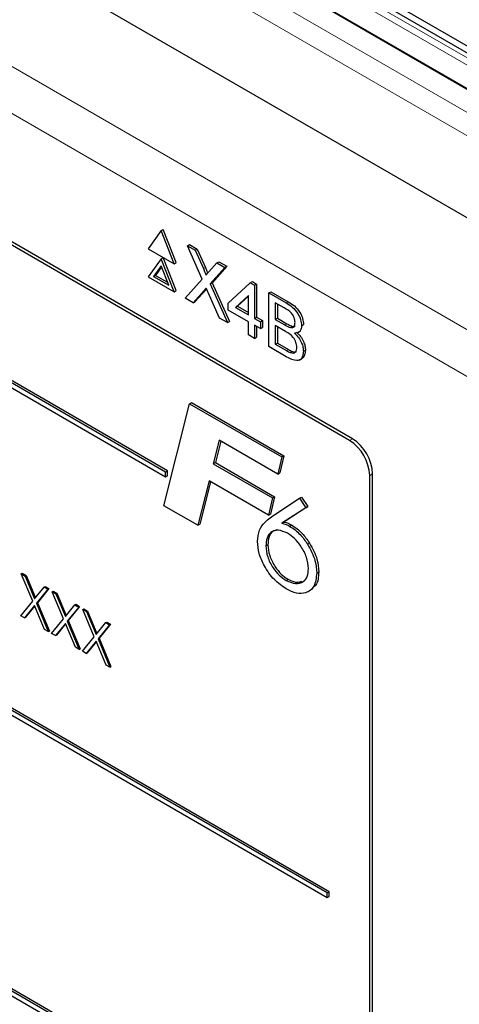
# Paper-space layout 'Blatt4' of a CAD drawing. Header units: millimetres. Extents: x 5 to 418, y 2 to 292.
# Tile 30 of 51: x 95 to 103, y 172 to 189. Entities that reach past the tile are written whole.
import ezdxf

# ---------------------------------------------------------------- set-up
doc = ezdxf.new("R2010")
doc.units = ezdxf.units.MM

psp = doc.layouts.new('Blatt4')

# ---------------------------------------------------------------- linework, layer by layer
at = {"color": 7, "linetype": 'Continuous', "lineweight": 25}
for p, q in [((78.122, 202.208), (110.971, 183.245)), ((77.645, 200.238), (110.387, 181.336)), ((107.623, 185.806), (85.172, 198.767)), ((107.909, 185.761), (85.947, 198.439)), ((100.893, 181.796), (83.038, 192.103)), ((100.842, 181.767), (83.164, 191.972)), ((97.625, 181.215), (86.664, 187.543)), ((86.664, 187.461), (97.625, 181.134)), ((97.66, 181.236), (86.7, 187.563)), ((97.549, 185.432), (97.324, 185.112)), ((97.549, 185.432), (97.584, 185.452)), ((97.774, 184.853), (97.549, 185.432)), ((97.809, 184.874), (97.584, 185.452)), ((98.007, 185.167), (98.043, 185.188)), ((98.043, 185.188), (98.181, 185.108)), ((97.324, 185.112), (97.774, 184.853)), ((98.266, 184.584), (98.007, 185.167)), ((98.007, 185.167), (98.146, 185.088)), ((98.146, 185.088), (98.181, 185.108)), ((98.146, 185.088), (98.287, 184.768)), ((98.181, 185.108), (98.323, 184.788)), ((97.549, 184.942), (97.324, 184.623)), ((97.549, 184.942), (97.584, 184.962)), ((97.774, 184.363), (97.549, 184.942)), ((97.809, 184.384), (97.584, 184.962)), ((97.774, 184.853), (97.809, 184.874)), ((98.383, 184.713), (98.524, 184.869)), ((98.524, 184.869), (98.559, 184.889)), ((98.524, 184.869), (98.664, 184.788)), ((98.559, 184.889), (98.7, 184.809)), ((97.549, 184.82), (97.416, 184.631)), ((97.556, 184.8), (97.452, 184.651)), ((97.682, 184.478), (97.549, 184.82)), ((98.664, 184.788), (98.405, 184.502)), ((98.7, 184.809), (98.441, 184.523)), ((98.664, 184.788), (98.7, 184.809)), ((97.324, 184.623), (97.774, 184.363)), ((97.416, 184.631), (97.452, 184.651)), ((97.416, 184.631), (97.682, 184.478)), ((97.452, 184.651), (97.661, 184.53)), ((97.966, 184.252), (98.266, 184.584)), ((98.405, 184.502), (98.441, 184.523)), ((98.405, 184.502), (98.706, 183.825)), ((98.441, 184.523), (98.741, 183.845)), ((98.722, 184.165), (99.108, 184.52)), ((99.108, 184.52), (99.143, 184.541)), ((99.108, 184.52), (99.181, 184.478)), ((99.143, 184.541), (99.216, 184.498)), ((99.181, 184.478), (99.216, 184.498)), ((99.216, 184.498), (99.216, 183.921)), ((97.774, 184.363), (97.809, 184.384)), ((98.298, 184.384), (98.106, 184.172)), ((98.333, 184.404), (98.141, 184.192)), ((98.342, 184.414), (98.333, 184.404)), ((98.568, 183.905), (98.37, 184.351)), ((99.181, 184.478), (99.181, 183.9)), ((99.431, 184.346), (99.466, 184.366)), ((99.431, 183.407), (99.431, 184.346)), ((99.431, 184.346), (99.735, 184.17)), ((99.466, 184.366), (99.771, 184.19)), ((98.106, 184.172), (97.966, 184.252)), ((98.106, 184.172), (98.141, 184.192)), ((98.722, 184.045), (98.722, 184.165)), ((99.076, 184.299), (98.851, 184.091)), ((99.076, 184.286), (98.886, 184.111)), ((99.076, 183.96), (99.076, 184.299)), ((99.7, 184.082), (99.545, 184.171)), ((99.545, 184.171), (99.545, 183.882)), ((99.581, 184.151), (99.581, 183.903)), ((99.076, 183.84), (98.722, 184.045)), ((98.851, 184.091), (98.886, 184.111)), ((98.851, 184.091), (99.076, 183.96)), ((98.886, 184.111), (99.076, 184.001)), ((98.706, 183.825), (98.568, 183.905)), ((98.706, 183.825), (98.741, 183.845)), ((99.076, 183.611), (99.076, 183.84)), ((99.181, 183.9), (99.216, 183.921)), ((99.181, 183.9), (99.285, 183.84)), ((99.216, 183.921), (99.32, 183.86)), ((99.285, 183.84), (99.32, 183.86)), ((99.285, 183.84), (99.285, 183.72)), ((99.32, 183.86), (99.32, 183.74)), ((99.545, 183.882), (99.581, 183.903)), ((99.545, 183.882), (99.713, 183.785)), ((99.581, 183.903), (99.748, 183.806)), ((100.453, 173.867), (83.483, 183.664)), ((100.488, 173.887), (83.518, 183.684)), ((99.285, 183.72), (99.181, 183.78)), ((99.181, 183.78), (99.181, 183.551)), ((99.216, 183.759), (99.216, 183.571)), ((99.285, 183.72), (99.32, 183.74)), ((99.725, 183.67), (99.545, 183.774)), ((99.545, 183.774), (99.545, 183.449)), ((99.581, 183.753), (99.581, 183.469)), ((99.811, 183.74), (99.846, 183.76)), ((99.946, 183.651), (99.985, 183.674)), ((100.004, 183.771), (100.04, 183.792)), ((83.483, 183.582), (100.453, 173.785)), ((99.181, 183.551), (99.076, 183.611)), ((99.181, 183.551), (99.216, 183.571)), ((99.545, 183.449), (99.581, 183.469)), ((99.581, 183.469), (99.773, 183.358)), ((99.736, 183.23), (99.431, 183.407)), ((99.545, 183.449), (99.738, 183.338)), ((99.807, 183.302), (99.843, 183.322)), ((100.035, 183.327), (100.071, 183.347)), ((99.966, 183.171), (100.006, 183.194)), ((98.046, 182.41), (98.081, 182.431)), ((98.081, 182.431), (99.693, 181.501)), ((97.595, 180.629), (98.046, 182.41)), ((98.046, 182.41), (99.657, 181.48)), ((98.565, 181.77), (98.461, 181.359)), ((98.592, 181.755), (98.497, 181.38)), ((99.589, 181.18), (98.565, 181.77)), ((99.657, 181.48), (99.589, 181.18)), ((99.693, 181.501), (99.624, 181.2)), ((99.657, 181.48), (99.693, 181.501)), ((97.625, 181.215), (97.66, 181.236)), ((97.66, 181.154), (97.66, 181.236)), ((98.461, 181.359), (98.497, 181.38)), ((98.461, 181.359), (99.493, 180.763)), ((98.497, 181.38), (99.529, 180.784)), ((97.625, 181.134), (97.625, 181.215)), ((97.625, 181.134), (97.66, 181.154)), ((98.386, 181.062), (98.19, 180.286)), ((99.425, 180.463), (98.386, 181.062)), ((99.589, 181.18), (99.624, 181.2)), ((101.196, 164.824), (101.196, 181.155)), ((101.246, 164.649), (101.246, 181.184)), ((98.412, 181.047), (98.225, 180.307)), ((99.493, 180.763), (99.425, 180.463)), ((99.529, 180.784), (99.46, 180.483)), ((99.493, 180.763), (99.529, 180.784)), ((99.554, 180.489), (99.969, 180.758)), ((99.969, 180.758), (100.005, 180.778)), ((99.969, 180.758), (100.077, 180.592)), ((100.005, 180.778), (100.112, 180.613)), ((98.19, 180.286), (97.595, 180.629)), ((100.077, 180.592), (99.66, 180.322)), ((100.112, 180.613), (99.695, 180.342)), ((100.077, 180.592), (100.112, 180.613)), ((99.425, 180.463), (99.46, 180.483)), ((98.19, 180.286), (98.225, 180.307)), ((99.66, 180.322), (99.695, 180.342)), ((99.793, 180.273), (99.828, 180.294)), ((99.38, 179.927), (99.415, 179.947)), ((100.108, 179.957), (100.143, 179.977)), ((95.103, 179.438), (95.121, 179.448)), ((95.103, 179.438), (95.169, 179.4)), ((95.303, 178.963), (95.103, 179.438)), ((95.121, 179.448), (95.187, 179.41)), ((95.169, 179.4), (95.187, 179.41)), ((95.169, 179.4), (95.336, 179.003)), ((95.187, 179.41), (95.35, 179.021)), ((99.732, 179.325), (99.767, 179.345)), ((100.268, 179.453), (100.304, 179.473)), ((95.336, 179.003), (95.502, 179.208)), ((95.568, 179.17), (95.369, 178.925)), ((95.586, 179.18), (95.386, 178.935)), ((95.502, 179.208), (95.52, 179.218)), ((95.502, 179.208), (95.568, 179.17)), ((95.52, 179.218), (95.586, 179.18)), ((95.568, 179.17), (95.586, 179.18)), ((95.642, 179.127), (95.659, 179.137)), ((95.642, 179.127), (95.708, 179.089)), ((95.841, 178.652), (95.642, 179.127)), ((95.659, 179.137), (95.725, 179.099)), ((95.708, 179.089), (95.725, 179.099)), ((95.708, 179.089), (95.874, 178.692)), ((95.725, 179.099), (95.889, 178.71)), ((95.095, 178.708), (95.303, 178.963)), ((95.336, 178.884), (95.161, 178.67)), ((95.339, 178.877), (95.179, 178.68)), ((95.51, 178.468), (95.336, 178.884)), ((95.369, 178.925), (95.386, 178.935)), ((95.369, 178.925), (95.576, 178.43)), ((95.386, 178.935), (95.594, 178.44)), ((95.874, 178.692), (96.041, 178.897)), ((96.107, 178.859), (95.907, 178.614)), ((96.124, 178.869), (95.925, 178.624)), ((96.041, 178.897), (96.058, 178.907)), ((96.041, 178.897), (96.107, 178.859)), ((96.058, 178.907), (96.124, 178.869)), ((96.107, 178.859), (96.124, 178.869)), ((96.18, 178.816), (96.198, 178.826)), ((96.198, 178.826), (96.264, 178.788)), ((100.453, 168.968), (83.483, 178.765)), ((83.483, 178.683), (100.453, 168.886)), ((100.488, 168.988), (83.518, 178.785)), ((95.161, 178.67), (95.095, 178.708)), ((95.161, 178.67), (95.179, 178.68)), ((95.633, 178.397), (95.841, 178.652)), ((96.18, 178.816), (96.246, 178.778)), ((96.38, 178.341), (96.18, 178.816)), ((96.246, 178.778), (96.264, 178.788)), ((96.246, 178.778), (96.413, 178.381)), ((96.264, 178.788), (96.427, 178.399)), ((95.874, 178.573), (95.699, 178.359)), ((95.877, 178.566), (95.717, 178.369)), ((96.049, 178.157), (95.874, 178.573)), ((95.907, 178.614), (95.925, 178.624)), ((95.907, 178.614), (96.115, 178.119)), ((95.925, 178.624), (96.133, 178.129)), ((96.413, 178.381), (96.579, 178.586)), ((96.645, 178.548), (96.446, 178.303)), ((96.663, 178.558), (96.463, 178.313)), ((96.579, 178.586), (96.597, 178.596)), ((96.579, 178.586), (96.645, 178.548)), ((96.597, 178.596), (96.663, 178.558)), ((96.645, 178.548), (96.663, 178.558)), ((95.576, 178.43), (95.51, 178.468)), ((95.576, 178.43), (95.594, 178.44)), ((95.699, 178.359), (95.633, 178.397)), ((95.699, 178.359), (95.717, 178.369)), ((96.172, 178.086), (96.38, 178.341)), ((96.446, 178.303), (96.463, 178.313)), ((96.446, 178.303), (96.653, 177.808)), ((96.463, 178.313), (96.671, 177.818)), ((96.115, 178.119), (96.049, 178.157)), ((96.413, 178.262), (96.238, 178.048)), ((96.416, 178.255), (96.256, 178.058)), ((96.587, 177.846), (96.413, 178.262)), ((96.115, 178.119), (96.133, 178.129)), ((96.238, 178.048), (96.172, 178.086)), ((96.238, 178.048), (96.256, 178.058)), ((96.653, 177.808), (96.587, 177.846)), ((96.653, 177.808), (96.671, 177.818)), ((100.453, 173.867), (100.488, 173.887)), ((100.453, 173.785), (100.453, 173.867)), ((100.488, 173.806), (100.488, 173.887)), ((100.453, 173.785), (100.488, 173.806))]:
    psp.add_line(p, q, dxfattribs=at)
at = {"color": 7, "linetype": 'Continuous', "lineweight": 18}
for p, q in [((77.822, 201.973), (110.564, 183.072)), ((110.387, 182.765), (77.645, 201.667)), ((81.176, 196.24), (103.462, 183.375)), ((103.108, 182.762), (80.822, 195.628)), ((95.792, 192.425), (111.291, 183.477)), ((107.498, 185.794), (95.901, 192.488)), ((111.114, 183.175), (95.612, 192.124)), ((98.287, 184.768), (98.323, 184.788)), ((98.298, 184.384), (98.333, 184.404)), ((99.735, 184.17), (99.771, 184.19)), ((99.713, 183.785), (99.748, 183.806)), ((99.738, 183.338), (99.773, 183.358)), ((100.842, 181.767), (100.893, 181.796)), ((101.196, 181.155), (101.246, 181.184))]:
    psp.add_line(p, q, dxfattribs=at)
at = {"color": 7, "linetype": 'Continuous', "lineweight": 25}
for centre, start, end in [((100.428, 181.12), 2.6049, 57.3956), ((100.479, 181.149), 2.6048, 57.3947)]:
    psp.add_arc(centre, 0.768, start, end, dxfattribs=at)
for points, knots in [([(98.287, 184.768), (98.297, 184.747), (98.309, 184.717), (98.325, 184.679), (98.328, 184.662), (98.33, 184.654)], [0, 0, 0, 0, 0.561354, 0.781857, 1, 1, 1, 1]), ([(98.323, 184.788), (98.332, 184.767), (98.344, 184.737), (98.359, 184.704), (98.361, 184.693), (98.362, 184.689)], [0, 0, 0, 0, 0.646941, 0.901062, 1, 1, 1, 1]), ([(98.33, 184.654), (98.34, 184.665), (98.357, 184.685), (98.375, 184.704), (98.383, 184.713)], [0, 0, 0, 0, 0.560002, 1, 1, 1, 1]), ([(98.336, 184.426), (98.329, 184.418), (98.316, 184.404), (98.304, 184.39), (98.298, 184.384)], [0, 0, 0, 0, 0.559954, 1, 1, 1, 1]), ([(98.37, 184.351), (98.363, 184.365), (98.352, 184.39), (98.341, 184.415), (98.336, 184.426)], [0, 0, 0, 0, 0.56005, 1, 1, 1, 1]), ([(99.735, 184.17), (99.771, 184.148), (99.843, 184.103), (99.937, 183.998), (99.993, 183.875), (100, 183.806), (100.004, 183.771)], [0, 0, 0, 0, 0.28112, 0.560037, 0.78011, 1, 1, 1, 1]), ([(99.771, 184.19), (99.807, 184.168), (99.879, 184.124), (99.973, 184.018), (100.028, 183.896), (100.036, 183.826), (100.04, 183.792)], [0, 0, 0, 0, 0.28112, 0.560037, 0.78011, 1, 1, 1, 1]), ([(99.89, 183.826), (99.887, 183.853), (99.883, 183.893), (99.859, 183.951), (99.803, 184.027), (99.746, 184.057), (99.7, 184.082)], [0, 0, 0, 0, 0.2495272, 0.3750103, 0.5002556, 1, 1, 1, 1]), ([(99.748, 183.806), (99.767, 183.795), (99.8, 183.776), (99.832, 183.765), (99.846, 183.76)], [0, 0, 0, 0, 0.560394, 1, 1, 1, 1]), ([(99.811, 183.74), (99.824, 183.739), (99.85, 183.736), (99.884, 183.762), (99.887, 183.802), (99.89, 183.826)], [0, 0, 0, 0, 0.280881, 0.561069, 1, 1, 1, 1]), ([(99.713, 183.785), (99.732, 183.775), (99.764, 183.756), (99.797, 183.745), (99.811, 183.74)], [0, 0, 0, 0, 0.560394, 1, 1, 1, 1]), ([(99.921, 183.395), (99.918, 183.423), (99.914, 183.465), (99.888, 183.525), (99.833, 183.607), (99.773, 183.642), (99.725, 183.67)], [0, 0, 0, 0, 0.249789, 0.37553, 0.501149, 1, 1, 1, 1]), ([(99.846, 183.76), (99.86, 183.758), (99.878, 183.754), (99.889, 183.765), (99.892, 183.767)], [0, 0, 0, 0, 0.753827, 1, 1, 1, 1]), ([(100.004, 183.771), (100.002, 183.748), (99.997, 183.702), (99.958, 183.648), (99.911, 183.643), (99.882, 183.64)], [0, 0, 0, 0, 0.28035, 0.560812, 1, 1, 1, 1]), ([(99.882, 183.64), (99.906, 183.616), (99.953, 183.569), (100.003, 183.481), (100.031, 183.397), (100.034, 183.35), (100.035, 183.327)], [0, 0, 0, 0, 0.280211, 0.55967, 0.779703, 1, 1, 1, 1]), ([(99.918, 183.66), (99.941, 183.636), (99.988, 183.589), (100.038, 183.502), (100.067, 183.417), (100.069, 183.37), (100.071, 183.347)], [0, 0, 0, 0, 0.280211, 0.55967, 0.779703, 1, 1, 1, 1]), ([(100.035, 183.327), (100.033, 183.297), (100.028, 183.238), (99.988, 183.177), (99.894, 183.146), (99.801, 183.196), (99.736, 183.23)], [0, 0, 0, 0, 0.187135, 0.374315, 0.560786, 1, 1, 1, 1]), ([(99.738, 183.338), (99.751, 183.33), (99.774, 183.317), (99.797, 183.307), (99.807, 183.302)], [0, 0, 0, 0, 0.5601038, 1, 1, 1, 1]), ([(99.773, 183.358), (99.786, 183.351), (99.81, 183.337), (99.833, 183.327), (99.843, 183.322)], [0, 0, 0, 0, 0.5601038, 1, 1, 1, 1]), ([(99.807, 183.302), (99.825, 183.297), (99.861, 183.286), (99.899, 183.307), (99.918, 183.346), (99.92, 183.379), (99.921, 183.395)], [0, 0, 0, 0, 0.280289, 0.559028, 0.779409, 1, 1, 1, 1]), ([(99.843, 183.322), (99.861, 183.316), (99.889, 183.306), (99.908, 183.319), (99.915, 183.324)], [0, 0, 0, 0, 0.6588933, 1, 1, 1, 1]), ([(100.071, 183.347), (100.068, 183.318), (100.062, 183.26), (100.036, 183.208), (100.009, 183.2), (100.004, 183.199)], [0, 0, 0, 0, 0.444745, 0.889595, 1, 1, 1, 1]), ([(99.235, 180.002), (99.241, 180.072), (99.254, 180.212), (99.377, 180.367), (99.487, 180.443), (99.554, 180.489)], [0, 0, 0, 0, 0.279359, 0.559154, 1, 1, 1, 1]), ([(99.76, 180.146), (99.704, 180.171), (99.592, 180.22), (99.467, 180.174), (99.391, 180.073), (99.384, 179.976), (99.38, 179.927)], [0, 0, 0, 0, 0.279558, 0.5592956, 0.7795344, 1, 1, 1, 1]), ([(99.577, 180.202), (99.55, 180.197), (99.487, 180.184), (99.427, 180.092), (99.419, 179.995), (99.415, 179.947)], [0, 0, 0, 0, 0.266556, 0.633089, 1, 1, 1, 1]), ([(99.66, 180.322), (99.684, 180.316), (99.728, 180.307), (99.773, 180.284), (99.793, 180.273)], [0, 0, 0, 0, 0.560132, 1, 1, 1, 1]), ([(99.695, 180.342), (99.72, 180.337), (99.763, 180.327), (99.808, 180.304), (99.828, 180.294)], [0, 0, 0, 0, 0.560132, 1, 1, 1, 1]), ([(99.793, 180.273), (99.858, 180.229), (99.974, 180.149), (100.067, 180.016), (100.108, 179.957)], [0, 0, 0, 0, 0.559283, 1, 1, 1, 1]), ([(99.828, 180.294), (99.893, 180.249), (100.009, 180.169), (100.102, 180.036), (100.143, 179.977)], [0, 0, 0, 0, 0.559283, 1, 1, 1, 1]), ([(100.123, 179.532), (100.117, 179.596), (100.105, 179.726), (100.003, 179.915), (99.885, 180.063), (99.802, 180.118), (99.76, 180.146)], [0, 0, 0, 0, 0.2794799, 0.5590968, 0.7794326, 1, 1, 1, 1]), ([(99.737, 179.175), (99.666, 179.224), (99.522, 179.322), (99.355, 179.557), (99.25, 179.798), (99.24, 179.934), (99.235, 180.002)], [0, 0, 0, 0, 0.280043, 0.559688, 0.779771, 1, 1, 1, 1]), ([(99.38, 179.927), (99.386, 179.864), (99.397, 179.738), (99.494, 179.551), (99.611, 179.407), (99.692, 179.352), (99.732, 179.325)], [0, 0, 0, 0, 0.279639, 0.559186, 0.779521, 1, 1, 1, 1]), ([(99.415, 179.947), (99.421, 179.884), (99.432, 179.758), (99.53, 179.571), (99.646, 179.427), (99.727, 179.372), (99.767, 179.345)], [0, 0, 0, 0, 0.279639, 0.559186, 0.779521, 1, 1, 1, 1]), ([(100.108, 179.957), (100.16, 179.861), (100.253, 179.689), (100.264, 179.525), (100.268, 179.453)], [0, 0, 0, 0, 0.5587324, 1, 1, 1, 1]), ([(100.143, 179.977), (100.195, 179.881), (100.288, 179.71), (100.299, 179.546), (100.304, 179.473)], [0, 0, 0, 0, 0.5587324, 1, 1, 1, 1]), ([(99.732, 179.325), (99.788, 179.3), (99.901, 179.252), (100.032, 179.286), (100.113, 179.384), (100.12, 179.482), (100.123, 179.532)], [0, 0, 0, 0, 0.279638, 0.559732, 0.77966, 1, 1, 1, 1]), ([(100.268, 179.453), (100.259, 179.369), (100.241, 179.202), (100.093, 179.097), (99.918, 179.086), (99.798, 179.145), (99.737, 179.175)], [0, 0, 0, 0, 0.27942, 0.558996, 0.779371, 1, 1, 1, 1]), ([(99.767, 179.345), (99.825, 179.318), (99.915, 179.275), (99.984, 179.3), (100.009, 179.309)], [0, 0, 0, 0, 0.637826, 1, 1, 1, 1]), ([(100.304, 179.473), (100.298, 179.384), (100.291, 179.258), (100.215, 179.21), (100.193, 179.196)], [0, 0, 0, 0, 0.7039315, 1, 1, 1, 1])]:
    psp.add_open_spline(points, degree=3, knots=knots, dxfattribs=at)

doc.saveas('drawing.dxf')
